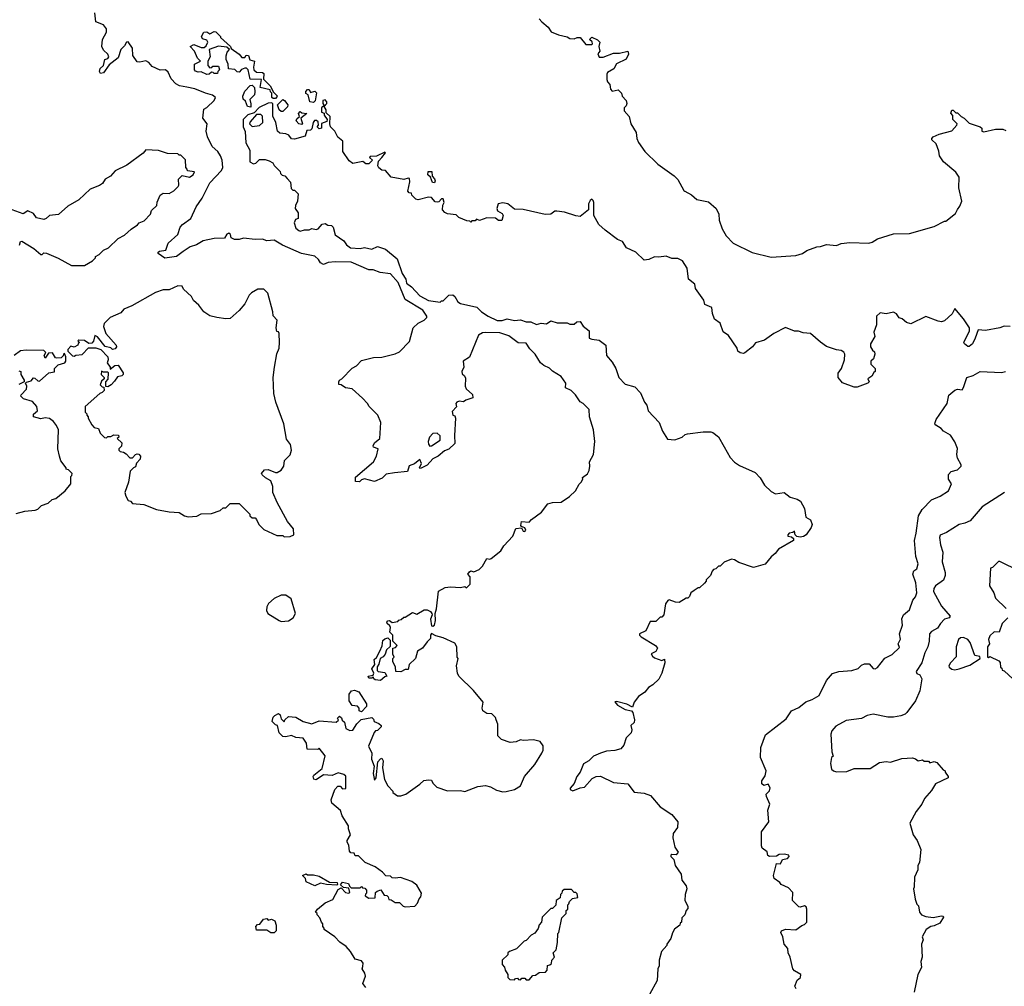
# Model space of a CAD drawing. Extents: x 2472589 to 2662339, y 701009 to 849030.
# Tile 46 of 256: x 2526140 to 2532895, y 774155 to 780790. Entities that reach past the tile are written whole.
import ezdxf

# ---------------------------------------------------------------- set-up
doc = ezdxf.new("R2010")
doc.units = 0

msp = doc.modelspace()

# ---------------------------------------------------------------- linework, layer by layer
at = {"layer": '0CON05XD'}
for points in [[(2528533.6, 775803.6), (2528556.4, 775756.4), (2528553.3, 775715), (2528571.2, 775665), (2528564.2, 775615), (2528575, 775570), (2528586.7, 775585), (2528596.7, 775695), (2528615, 775717.5), (2528625, 775720), (2528633, 775703), (2528630, 775655), (2528642.5, 775575), (2528665, 775530), (2528700, 775495), (2528700, 775485), (2528733, 775463), (2528755, 775462.5), (2528790, 775475), (2528886.4, 775543.6), (2528911.7, 775568.3), (2528945, 775572.5), (2528965, 775570), (2528975, 775550), (2529003, 775523), (2529075, 775497.5), (2529165, 775500), (2529195, 775493.3), (2529283.6, 775526.4), (2529335, 775532.5), (2529370, 775525), (2529410.7, 775500.7), (2529455, 775490), (2529478.3, 775491.7), (2529535, 775506.7), (2529575, 775530), (2529602.5, 775595), (2529675, 775677.5), (2529722.5, 775755), (2529732.5, 775775), (2529732.5, 775805), (2529710, 775835), (2529665, 775846.7), (2529595, 775842.5), (2529575, 775847.5), (2529547, 775833), (2529505, 775827.5), (2529445, 775850), (2529420, 775875), (2529420, 775955), (2529410, 775985), (2529405, 776000), (2529380, 776025), (2529345, 776026.7), (2529317.5, 776045), (2529312.5, 776065), (2529320, 776105), (2529252.5, 776185), (2529152.5, 776285), (2529143.6, 776303.6), (2529137.5, 776355), (2529147.5, 776405), (2529142.5, 776415), (2529140, 776485), (2529125, 776510), (2529045, 776547.5), (2528995, 776560), (2528965, 776577.5), (2528957.5, 776565), (2528958.3, 776541.7), (2528935, 776520), (2528903.9, 776476.1), (2528870, 776455), (2528856.7, 776405), (2528812.5, 776365), (2528805, 776330), (2528785, 776330), (2528755, 776312.5), (2528720, 776315), (2528717.5, 776345), (2528700, 776385), (2528700, 776405), (2528710, 776415), (2528700, 776435), (2528700, 776475), (2528718.3, 776481.7), (2528730, 776495), (2528700, 776525), (2528700, 776565), (2528680, 776585), (2528683, 776617), (2528679.5, 776629.5), (2528661.2, 776645), (2528658.8, 776655), (2528665, 776663.3), (2528676.2, 776666.2), (2528695, 776652.5), (2528735, 776660), (2528741.7, 776668.3), (2528758.3, 776671.7), (2528775, 776690), (2528785, 776690), (2528835, 776720), (2528865, 776710), (2528915, 776740), (2528935, 776740), (2528958, 776728), (2528966.7, 776715), (2528970, 776705), (2528957.5, 776675), (2528965, 776630), (2528975, 776626.7), (2528986.7, 776635), (2528993.6, 776666.4), (2528990, 776715), (2529000, 776745), (2529013.8, 776866.2), (2529058.3, 776891.7), (2529095, 776897.5), (2529165, 776892.5), (2529195, 776900), (2529205, 776890), (2529210, 776895), (2529230, 776915), (2529230, 776965), (2529213.8, 776985), (2529225, 777000), (2529235, 777006.7), (2529255, 777000), (2529293, 777017), (2529315, 777040), (2529345, 777092.5), (2529365, 777087.5), (2529375, 777092.5), (2529440, 777145), (2529460.7, 777179.3), (2529522.5, 777245), (2529545, 777297.5), (2529581.7, 777301.7), (2529595, 777280), (2529605, 777277.5), (2529612.5, 777285), (2529605, 777302.5), (2529581.7, 777311.7), (2529578.3, 777318.3), (2529583.6, 777346.4), (2529635, 777340), (2529650.7, 777359.3), (2529719.5, 777410.5), (2529763.4, 777466.6), (2529796.4, 777476.4), (2529855, 777477.5), (2529913, 777517), (2529952.5, 777555), (2529978, 777602), (2529992.5, 777615), (2530002.5, 777635), (2530001.7, 777648.3), (2530035, 777672.5), (2530046.2, 777695), (2530052, 777725), (2530048.8, 777755), (2530077.5, 777805), (2530086.7, 777895), (2530076.7, 777975), (2530050, 778065), (2530046.7, 778115), (2530005.9, 778155.9), (2529985, 778167.5), (2529953.9, 778213.9), (2529923.8, 778243.8), (2529885, 778262.5), (2529887.5, 778295), (2529855, 778340), (2529795, 778377.5), (2529775, 778397.5), (2529735, 778416.7), (2529712.5, 778435), (2529676.2, 778495), (2529640.9, 778530.9), (2529615, 778570), (2529561.1, 778571.1), (2529495, 778620), (2529435, 778641.2), (2529335, 778643.3), (2529315, 778640), (2529287.5, 778625), (2529226.1, 778473.9), (2529183.3, 778445), (2529186.7, 778405), (2529172.5, 778375), (2529175, 778360), (2529192.5, 778345), (2529199.3, 778329.3), (2529197.5, 778275), (2529202.5, 778255), (2529246.4, 778216.4), (2529250, 778195), (2529201.2, 778178.8), (2529185, 778167.5), (2529155, 778172.5), (2529140, 778165), (2529132.5, 778155), (2529137, 778133), (2529108.3, 778101.7), (2529112.5, 778075), (2529125, 778070), (2529130, 778055), (2529122.5, 777935), (2529125, 777880), (2529085, 777842.5), (2529055, 777830), (2529010, 777795), (2528973.6, 777776.4), (2528935, 777732.5), (2528895, 777712.5), (2528885, 777710), (2528882.5, 777715), (2528896.7, 777743.3), (2528885, 777770), (2528849.7, 777740.3), (2528812, 777728), (2528800.7, 777689.3), (2528710.7, 777680.7), (2528655, 777670), (2528626.1, 777643.9), (2528575, 777620), (2528505, 777637.5), (2528485, 777632.5), (2528471.7, 777618.3), (2528445, 777620), (2528445, 777650), (2528567.5, 777755), (2528587.5, 777795), (2528600, 777845), (2528566.7, 777856.7), (2528564.2, 777865), (2528573.8, 777886.2), (2528610, 777915), (2528616.7, 778025), (2528596.1, 778076.1), (2528537.5, 778135), (2528526.4, 778156.4), (2528493, 778193), (2528420, 778255), (2528375, 778263.3), (2528345, 778282.5), (2528330, 778285), (2528330, 778305), (2528333.6, 778316.4), (2528350, 778325), (2528421.7, 778398.3), (2528450, 778415), (2528485, 778450), (2528568.3, 778471.7), (2528625, 778472.5), (2528715, 778497.5), (2528745, 778510), (2528815, 778580), (2528840, 778675), (2528873.9, 778706.1), (2528915, 778727.5), (2528932.5, 778745), (2528933.3, 778755), (2528905, 778795.7), (2528785, 778869.2), (2528737.1, 778985), (2528685, 779045.5), (2528614.2, 779054.2), (2528565, 779073.8), (2528535, 779074), (2528415, 779124.5), (2528305, 779128.1), (2528257, 779123), (2528225, 779110), (2528205, 779120), (2528191.2, 779145), (2528165, 779165.8), (2528074.6, 779184.6), (2527942.6, 779242.6), (2527885, 779275.5), (2527835, 779271.9), (2527805, 779284.2), (2527755, 779280.8), (2527675, 779290.6), (2527645, 779281.4), (2527615, 779280.8), (2527592, 779292), (2527586, 779315), (2527575, 779323.8), (2527561.7, 779318.3), (2527545, 779291.2), (2527475, 779288.1), (2527398.7, 779271.3), (2527354, 779245), (2527310.3, 779229.7), (2527262.3, 779197.7), (2527215, 779164.6), (2527135, 779153.3), (2527090, 779185), (2527090, 779195), (2527098.3, 779201.7), (2527141.7, 779208.3), (2527158.8, 779255), (2527224.3, 779315.7), (2527242, 779365), (2527256.2, 779385), (2527313.3, 779425), (2527350, 779505), (2527392.5, 779565), (2527445, 779670), (2527525, 779753.8), (2527533.1, 779775), (2527528.9, 779825), (2527518.6, 779855), (2527499.2, 779885), (2527459.7, 779919.7), (2527427.5, 779985), (2527418.6, 780025), (2527426.1, 780076.1), (2527397.3, 780115), (2527404, 780175), (2527425, 780186.2), (2527475, 780234.2), (2527482.5, 780255), (2527462.8, 780272.8), (2527414.6, 780284.6), (2527342.5, 780315), (2527287.8, 780327.8), (2527236.8, 780336.8), (2527210.5, 780350.5), (2527178.7, 780385), (2527159.1, 780429.1), (2527140, 780445), (2527104.4, 780444.4), (2527048.3, 780468.3), (2527025, 780496), (2527005, 780507.5), (2526965, 780497.5), (2526945, 780500), (2526916, 780545), (2526913.8, 780595), (2526885, 780636.9), (2526872.5, 780635), (2526859.3, 780610.7), (2526833.7, 780586.3), (2526815, 780527.5), (2526755, 780480), (2526715, 780425.8), (2526695, 780420), (2526687.8, 780435), (2526691.4, 780455), (2526714, 780475), (2526723.9, 780516.1), (2526745.6, 780524.4), (2526752, 780535), (2526745, 780552.5), (2526715, 780580), (2526703, 780607), (2526708, 780655), (2526735.8, 780705), (2526735, 780727.5), (2526715, 780753.8), (2526663.3, 780775), (2526655, 780837.5)], [(2529703.3, 780795), (2529722.5, 780775), (2529765, 780737.5), (2529786.4, 780706.4), (2529835.9, 780685.9), (2529895, 780673.3), (2529915, 780660), (2529945, 780657.5), (2529965, 780667.5), (2529985, 780667.5), (2530025, 780620), (2530065, 780620), (2530070, 780625), (2530068.3, 780638.3), (2530050, 780655), (2530065, 780670), (2530105, 780652.5), (2530120, 780635), (2530112.5, 780605), (2530120, 780575), (2530107.5, 780555), (2530115, 780532.5), (2530143.6, 780533.6), (2530215, 780561.2), (2530255, 780560), (2530313, 780573), (2530315.8, 780554.2), (2530300, 780520), (2530235, 780486), (2530216.4, 780453.6), (2530173.6, 780426.4), (2530167.5, 780415), (2530168.3, 780378.3), (2530173, 780363), (2530190, 780345), (2530193, 780313), (2530205, 780300), (2530245, 780307.5), (2530270, 780285), (2530273.9, 780263.9), (2530302, 780235), (2530305.9, 780214.1), (2530301.2, 780198.8), (2530287.5, 780185), (2530287.5, 780165), (2530322.5, 780125), (2530333.3, 780075), (2530368.8, 780015), (2530373.8, 779975), (2530386.1, 779946.1), (2530428.8, 779885), (2530518.3, 779798.3), (2530629.3, 779719.3), (2530655, 779692.5), (2530696.7, 779616.7), (2530703.8, 779613.8), (2530748.3, 779588.3), (2530785, 779556.7), (2530865, 779540), (2530917.5, 779495), (2530936.7, 779455), (2530940, 779415), (2530958.8, 779355), (2530987, 779307), (2531035, 779256.2), (2531165, 779191.2), (2531295, 779158.8), (2531465, 779171.2), (2531510, 779185), (2531540, 779205), (2531608.3, 779231.7), (2531635, 779233.3), (2531675, 779247.5), (2531745, 779240), (2531777, 779253), (2531835, 779261.2), (2531965, 779256.2), (2531987.7, 779262.3), (2532024.2, 779285.8), (2532135, 779320), (2532245, 779323.3), (2532415, 779370), (2532485, 779407.5), (2532495, 779407.5), (2532559.3, 779460.7), (2532575, 779487.5), (2532590.7, 779509.3), (2532603.3, 779545), (2532582.5, 779635), (2532585, 779710), (2532563, 779743), (2532477.5, 779815), (2532450, 779855), (2532447, 779887), (2532428.3, 779938.3), (2532397.5, 779965), (2532397.5, 779975), (2532407.5, 779985), (2532447.5, 780005), (2532535, 780027.5), (2532570, 780065), (2532572.5, 780075), (2532542.5, 780105), (2532541.7, 780131.7), (2532528.3, 780148.3), (2532535, 780170), (2532545, 780170), (2532561.7, 780151.7), (2532575, 780150), (2532600, 780125), (2532620, 780115), (2532655, 780080), (2532730, 780055), (2532740, 780045), (2532740, 780025), (2532755, 780020), (2532835, 780037.5), (2532885, 780037.5), (2532905, 780030)], [(2527878.3, 780248.3), (2527870, 780255), (2527870, 780285), (2527860, 780295), (2527858.3, 780308.3), (2527790, 780325), (2527798.3, 780378.3), (2527721.7, 780381.7), (2527707.5, 780445), (2527696.1, 780456.1), (2527685, 780457.5), (2527663, 780447), (2527645, 780430), (2527631.7, 780431.7), (2527617, 780447), (2527571.7, 780451.7), (2527570, 780485), (2527557, 780517), (2527557, 780543), (2527563, 780567), (2527580, 780585), (2527561.7, 780601.7), (2527505, 780607.5), (2527440, 780585), (2527447.5, 780535), (2527430, 780505), (2527430, 780475), (2527445, 780460), (2527458.3, 780461.7), (2527465, 780470), (2527505, 780470), (2527510, 780445), (2527500, 780435), (2527498.3, 780421.7), (2527475, 780420), (2527468.3, 780428.3), (2527455, 780430), (2527440, 780415), (2527425, 780414), (2527385, 780432.5), (2527365, 780430), (2527347, 780437), (2527340, 780445), (2527340, 780485), (2527380, 780505), (2527360, 780525), (2527340, 780575), (2527310, 780605), (2527335, 780620), (2527385, 780600), (2527405, 780600), (2527419.3, 780610.7), (2527430, 780635), (2527425, 780650), (2527395, 780657.5), (2527386.7, 780675), (2527402.5, 780705), (2527425, 780707.5), (2527445, 780692.5), (2527475, 780710), (2527485, 780707.5), (2527516.7, 780675), (2527517.5, 780667.5), (2527587.5, 780605), (2527591.7, 780591.7), (2527645, 780552.5), (2527665, 780530), (2527685, 780530), (2527693, 780547), (2527710, 780545), (2527720, 780515), (2527750, 780505), (2527743.3, 780465), (2527747.5, 780445), (2527765, 780430), (2527805, 780427.5), (2527815, 780420), (2527811.7, 780381.7), (2527857.5, 780335), (2527881.7, 780291.7), (2527910, 780265), (2527905, 780260), (2527895, 780250), (2527878.3, 780248.3)], [(2527725, 780190), (2527702.5, 780195), (2527690, 780230), (2527672.5, 780245), (2527670, 780265), (2527685, 780300), (2527721.7, 780338.3), (2527735, 780340), (2527750, 780325), (2527752.5, 780295), (2527750, 780275), (2527718.3, 780241.7), (2527727, 780213), (2527725, 780190)], [(2528155, 780222.5), (2528130, 780225), (2528120, 780275), (2528103, 780283), (2528103, 780297), (2528115, 780310), (2528125, 780310), (2528135, 780290), (2528165, 780300), (2528177, 780287), (2528167, 780233), (2528155, 780222.5)], [(2528625, 779843.3), (2528650, 779875), (2528645, 779880), (2528587, 779853), (2528545, 779850), (2528540, 779845), (2528560, 779825), (2528535, 779800), (2528515, 779800), (2528495, 779817.5), (2528425, 779803.3), (2528400.7, 779820.7), (2528357.5, 779885), (2528357, 779957), (2528323.6, 779983.6), (2528302.5, 780025), (2528272.5, 780055), (2528267.5, 780075), (2528270, 780125), (2528241.7, 780151.7), (2528241.7, 780171.7), (2528230, 780195), (2528247.5, 780215), (2528247.5, 780225), (2528235, 780240), (2528220, 780235), (2528220, 780215), (2528230, 780200), (2528210, 780185), (2528210, 780155), (2528228.3, 780148.3), (2528230, 780135), (2528250, 780105), (2528248.3, 780091.7), (2528211.7, 780078.3), (2528210, 780045), (2528195, 780040), (2528180, 780055), (2528190, 780065), (2528188.3, 780088.3), (2528177, 780097), (2528163, 780097), (2528152.5, 780085), (2528145, 780040), (2528135, 780032.5), (2528110.7, 780029.3), (2528098.8, 779991.2), (2528025, 779970), (2528005, 779972.5), (2527986.4, 779996.4), (2527967, 780007), (2527925, 780010), (2527910, 780025), (2527896.7, 780085), (2527877, 780127), (2527877.5, 780215), (2527865, 780220), (2527845, 780216.7), (2527783.9, 780186.1), (2527748.3, 780151.7), (2527705, 780137.5), (2527674, 780105), (2527674.2, 780055), (2527687, 780023), (2527692.5, 779945), (2527720, 779895), (2527720, 779815), (2527745, 779800), (2527760, 779805), (2527785, 779830), (2527825, 779830), (2527851.7, 779821.7), (2527876.4, 779806.4), (2527885, 779790), (2527928.3, 779748.3), (2527930, 779735), (2527941.7, 779721.7), (2527958.3, 779718.3), (2527975, 779700), (2527997.5, 779675), (2528001.7, 779631.7), (2528015, 779620), (2528025, 779620), (2528050, 779595), (2528046.4, 779543.6), (2528032.5, 779515), (2528030, 779495), (2528050, 779465), (2528050, 779425), (2528031.7, 779418.3), (2528022.5, 779395), (2528035, 779360), (2528055, 779342.5), (2528065, 779337.5), (2528095, 779347.5), (2528125, 779347.5), (2528145, 779357.5), (2528175, 779350), (2528187.5, 779355), (2528215, 779387.5), (2528235, 779390), (2528255, 779380), (2528278.3, 779378.3), (2528290, 779365), (2528305, 779312.5), (2528365, 779272.5), (2528382.5, 779245), (2528410, 779225), (2528475, 779220), (2528505, 779226.7), (2528555, 779214), (2528595, 779233.3), (2528650, 779215), (2528728.8, 779148.8), (2528765, 779047.5), (2528788.8, 779008.8), (2528795, 778981.2), (2528827.3, 778957.3), (2528885, 778894.2), (2528945, 778862.5), (2529025, 778850), (2529035, 778860), (2529045, 778860), (2529085, 778900), (2529111.7, 778901.7), (2529125, 778890), (2529145, 778852.5), (2529165, 778842.5), (2529277, 778817), (2529307.5, 778785), (2529353.8, 778755), (2529415, 778726), (2529450, 778725), (2529485, 778736.2), (2529535, 778726.2), (2529575, 778730), (2529615, 778716.7), (2529646.4, 778716.4), (2529685, 778696.7), (2529717, 778707), (2529755, 778702.5), (2529785, 778722.5), (2529828.3, 778708.3), (2529895, 778710), (2529915, 778700), (2529945, 778700), (2529963, 778717), (2529985, 778717.5), (2530007, 778687), (2530047.5, 778655), (2530047.5, 778605), (2530065, 778596.7), (2530115, 778590), (2530162.5, 778555), (2530166.7, 778485), (2530205, 778440), (2530230, 778395), (2530251.2, 778335), (2530295, 778288.8), (2530360, 778270), (2530399.1, 778229.1), (2530426.7, 778165), (2530443.8, 778143.8), (2530452, 778105), (2530526.7, 778025), (2530550, 777965), (2530585, 777910), (2530635, 777906.7), (2530685, 777923.3), (2530705, 777942.5), (2530721.7, 777948.3), (2530828.3, 777961.7), (2530880.7, 777960.7), (2530895, 777956.7), (2530935, 777926.2), (2530972.5, 777857.5), (2531014.2, 777784.2), (2531043, 777753), (2531079.2, 777729.2), (2531185, 777682), (2531220, 777645), (2531250, 777595), (2531295, 777551.4), (2531325.8, 777535.8), (2531385, 777544.4), (2531425, 777512), (2531475, 777498), (2531496.7, 777485), (2531523.8, 777435), (2531532.5, 777375), (2531565.9, 777355.9), (2531576.7, 777325), (2531570, 777305), (2531536.7, 777255), (2531517.7, 777242.3), (2531495, 777237.5), (2531471.7, 777241.7), (2531460, 777255), (2531455, 777280), (2531445, 777270), (2531420, 777265), (2531410, 777255), (2531410, 777245), (2531435, 777240), (2531448.3, 777228.3), (2531450, 777215), (2531345, 777156.7), (2531323.9, 777126.1), (2531296.1, 777103.9), (2531255, 777053.3), (2531175, 777030), (2531073.6, 777063.6), (2531045, 777082.5), (2531023, 777087), (2530973, 777067), (2530945, 777040), (2530935, 777040), (2530915, 777020), (2530900, 777015), (2530890, 777005), (2530880, 776975), (2530850, 776945), (2530850, 776935), (2530838.3, 776921.7), (2530805, 776890), (2530795, 776890), (2530768.3, 776871.7), (2530743.6, 776856.4), (2530735, 776830), (2530725, 776820), (2530711.7, 776818.3), (2530665, 776790), (2530638.3, 776791.7), (2530595, 776807.5), (2530587, 776803), (2530570.7, 776779.3), (2530560, 776705), (2530545, 776690), (2530535, 776690), (2530505, 776660), (2530465, 776660), (2530436.7, 776595), (2530392.5, 776575), (2530392.5, 776565), (2530403.3, 776555), (2530501.2, 776495), (2530515, 776476.7), (2530505, 776453.3), (2530472.5, 776437.5), (2530480.7, 776420.7), (2530495, 776410), (2530545, 776392.5), (2530565, 776400), (2530566.2, 776375), (2530546, 776305), (2530525, 776263.3), (2530485, 776223.8), (2530453.6, 776206.4), (2530428.8, 776175), (2530385.5, 776144.5), (2530356, 776105), (2530345, 776070), (2530305, 776091.9), (2530235, 776110), (2530223, 776107), (2530241.2, 776085), (2530294.5, 776054.5), (2530336.7, 776046.7), (2530346.7, 776035), (2530359.2, 775985), (2530355, 775966.7), (2530333.3, 775945), (2530340.6, 775915), (2530335.7, 775895), (2530300.3, 775859.7), (2530285, 775810), (2530264.2, 775785.8), (2530223.8, 775773.8), (2530165, 775768.8), (2530125, 775756), (2530077.5, 775735), (2530045, 775702.5), (2530008.3, 775681.7), (2529985.9, 775624.1), (2529963.3, 775595), (2529943.6, 775546.4), (2529917.5, 775515), (2529917.5, 775505), (2529935, 775497.5), (2529985, 775516.7), (2530015, 775521.2), (2530067.7, 775582.3), (2530095, 775596.2), (2530125, 775597.1), (2530213.9, 775553.9), (2530312.5, 775545), (2530355, 775487.5), (2530425, 775480.8), (2530467.5, 775465), (2530535, 775386.7), (2530613.3, 775335), (2530656.2, 775285), (2530653.3, 775245), (2530623.3, 775205), (2530620, 775175), (2530635, 775110), (2530656.7, 775075), (2530645, 775056.7), (2530615, 775060), (2530607.5, 775055), (2530607.5, 775045), (2530627.5, 775025), (2530637.5, 774985), (2530677.5, 774925), (2530683, 774883), (2530712.5, 774845), (2530716.7, 774825), (2530706.7, 774785), (2530702.5, 774745), (2530723.3, 774705), (2530725, 774690), (2530712.5, 774675), (2530702.5, 774645), (2530682.5, 774625), (2530680, 774595), (2530671.7, 774588.3), (2530670, 774575), (2530633.3, 774546.7), (2530618.3, 774521.7), (2530607, 774483), (2530580, 774445), (2530580, 774435), (2530542.5, 774395), (2530527.5, 774335), (2530527.5, 774295), (2530517.5, 774275), (2530512.5, 774195), (2530460.7, 774099.3)], [(2527945, 780160), (2527935, 780160), (2527920.7, 780170.7), (2527910, 780205), (2527945, 780242.5), (2527957.5, 780235), (2527980, 780205), (2527977.5, 780192.5), (2527945, 780160)], [(2527735, 780057.5), (2527785, 780063.3), (2527807.5, 780085), (2527807, 780127), (2527795, 780140), (2527765, 780140), (2527721.7, 780088.3), (2527717.5, 780075), (2527735, 780057.5)], [(2528075, 780070), (2528054.2, 780074.2), (2528037.5, 780095), (2528040.7, 780109.3), (2528060, 780125), (2528052.5, 780145), (2528065, 780160), (2528075, 780150), (2528110, 780145), (2528070, 780115), (2528080, 780075), (2528075, 780070)], [(2526138.3, 779241.7), (2526145, 779267.5), (2526155, 779270), (2526238.3, 779218.3), (2526285, 779177.5), (2526295, 779177.5), (2526305, 779190), (2526325, 779187.5), (2526403.3, 779153.3), (2526495, 779102.5), (2526585, 779102.5), (2526640, 779135), (2526660, 779155), (2526660, 779165), (2526685, 779177.5), (2526715, 779207.5), (2526750, 779225), (2526815, 779287.5), (2526858.3, 779311.7), (2526905, 779352.5), (2526949.3, 779380.7), (2526960, 779395), (2526995, 779410), (2527037.5, 779455), (2527045, 779480), (2527080, 779515), (2527083, 779537), (2527103.6, 779586.4), (2527125, 779600), (2527165, 779597.5), (2527196.7, 779615), (2527227.5, 779645), (2527232.5, 779655), (2527230, 779695), (2527255, 779720), (2527305, 779710), (2527330, 779725), (2527340, 779745), (2527291.7, 779751.7), (2527290, 779765), (2527280, 779775), (2527277, 779827), (2527245, 779860), (2527235, 779860), (2527225, 779870), (2527155, 779872.5), (2527091.7, 779891.7), (2527005, 779897.5), (2526986.4, 779873.6), (2526875, 779792.5), (2526795, 779752.5), (2526763, 779717), (2526727.5, 779695), (2526707.5, 779665), (2526688.3, 779651.7), (2526623.9, 779626.1), (2526546.1, 779553.9), (2526469.3, 779510.7), (2526406.1, 779453.9), (2526345, 779446.7), (2526322.5, 779425), (2526305, 779418.8), (2526255, 779430), (2526235, 779460), (2526195, 779477.5), (2526165, 779457.5), (2526064.1, 779494.1)], [(2532935, 778683.3), (2532893.9, 778686.1), (2532865, 778673.8), (2532765, 778656.7), (2532715, 778660), (2532696.2, 778603.8), (2532676.7, 778565), (2532655, 778547.5), (2532645, 778547.5), (2532622.5, 778565), (2532617.5, 778575), (2532657.5, 778655), (2532657.5, 778675), (2532615, 778737.5), (2532555, 778807.5), (2532538.1, 778771.9), (2532485, 778723.3), (2532465, 778716.7), (2532441.7, 778721.7), (2532357, 778753), (2532255, 778702.5), (2532225, 778712.5), (2532195, 778737.5), (2532173, 778743), (2532155, 778770), (2532135, 778782.5), (2532085, 778770), (2532043, 778777), (2532017.5, 778755), (2532018.8, 778695), (2532000, 778645), (2532007.5, 778615), (2531977.5, 778565), (2531977.5, 778545), (2531990.7, 778520.7), (2532005, 778510), (2532007.5, 778495), (2531997, 778463), (2531980, 778445), (2531980, 778425), (2532010, 778395), (2532010, 778375), (2532000.7, 778369.3), (2531986.4, 778343.6), (2531960, 778325), (2531967.5, 778305), (2531960, 778295), (2531885, 778266.7), (2531865, 778266.7), (2531785, 778297.5), (2531756.2, 778335), (2531756.1, 778363.9), (2531778.8, 778395), (2531798.8, 778455), (2531800, 778495), (2531795, 778507.5), (2531775, 778520), (2531745, 778523.3), (2531675, 778546.2), (2531635, 778576.2), (2531565, 778636.7), (2531515, 778640), (2531483, 778653), (2531455, 778652.5), (2531395, 778676.7), (2531315, 778636.7), (2531249.5, 778590.5), (2531187.7, 778572.3), (2531167.5, 778545), (2531116.1, 778503.9), (2531105, 778498.8), (2531082.3, 778502.3), (2531067.5, 778515), (2531062.5, 778535), (2531003, 778623), (2530967, 778647), (2530946.1, 778706.1), (2530907.5, 778735), (2530893, 778773), (2530887.5, 778815), (2530840, 778835), (2530833.3, 778865), (2530777.5, 778945), (2530772.5, 778975), (2530729.3, 779009.3), (2530720, 779085), (2530686.7, 779135), (2530655, 779150), (2530615, 779151.2), (2530575, 779166), (2530525, 779158.8), (2530495, 779163.3), (2530455.8, 779144.2), (2530425, 779140), (2530366.7, 779195), (2530303.2, 779223.2), (2530275, 779266.7), (2530241.2, 779281.2), (2530156.2, 779345), (2530114.2, 779384.2), (2530080, 779445), (2530080, 779535), (2530075, 779550), (2530065, 779557.5), (2530055, 779550), (2530043.3, 779525), (2530042.5, 779485), (2529985, 779440), (2529955, 779443.3), (2529878.3, 779468.3), (2529825, 779476.2), (2529812.5, 779475), (2529785, 779456.2), (2529745, 779453.8), (2529595, 779487.5), (2529535, 779490), (2529490, 779525), (2529455, 779533.3), (2529423.6, 779526.4), (2529412.5, 779495), (2529417.5, 779477.5), (2529450, 779460), (2529457, 779447), (2529448.3, 779411.7), (2529425, 779412.5), (2529405, 779427.5), (2529345, 779430), (2529295, 779412.5), (2529275, 779420), (2529265, 779410), (2529241.7, 779408.3), (2529235, 779400), (2529227.5, 779407.5), (2529208.3, 779408.3), (2529153, 779433), (2529135, 779450), (2529075, 779457.5), (2529057, 779467), (2529040, 779485), (2529043, 779517), (2529052.5, 779535), (2529045, 779560), (2529035, 779560), (2529015, 779540), (2529005, 779537.5), (2528990.7, 779540.7), (2528965, 779570), (2528945, 779572.5), (2528875, 779552.5), (2528857.5, 779557.5), (2528830, 779585), (2528828.3, 779598.3), (2528811.7, 779601.7), (2528803, 779613), (2528817, 779677), (2528815, 779700), (2528805, 779702.5), (2528775, 779692.5), (2528688.3, 779708.3), (2528650, 779755), (2528625, 779757.5), (2528603.6, 779773.6), (2528597, 779787), (2528600.7, 779819.3), (2528625, 779843.3)], [(2528985, 779670), (2528971.7, 779671.7), (2528958.3, 779708.3), (2528940, 779725), (2528941.7, 779748.3), (2528968.3, 779748.3), (2528970, 779715), (2528987, 779697), (2528990, 779685), (2528985, 779670)], [(2527955, 777240), (2527995, 777242.5), (2528020, 777255), (2528017.5, 777295), (2527977.5, 777345), (2527907.5, 777475), (2527877.5, 777545), (2527876.7, 777585), (2527863.6, 777623.6), (2527826.7, 777645), (2527803.3, 777665), (2527800, 777675), (2527820.7, 777699.3), (2527845, 777702), (2527895, 777682), (2527907.5, 777682.5), (2527935, 777697.5), (2527952.5, 777725), (2527957.5, 777765), (2527996.1, 777803.9), (2528006, 777835), (2527998.8, 777875), (2527971.2, 777911.2), (2527953.3, 778015), (2527897.5, 778165), (2527883.3, 778225), (2527880, 778335), (2527887.5, 778405), (2527903.9, 778496.1), (2527920, 778535), (2527923.3, 778575), (2527920, 778635), (2527916.4, 778646.4), (2527905, 778650), (2527900, 778675), (2527906.4, 778726.4), (2527878.3, 778758.3), (2527877.5, 778785), (2527841.7, 778911.7), (2527815, 778940), (2527775, 778940), (2527730, 778915), (2527715, 778900), (2527685, 778840), (2527646.4, 778793.6), (2527585, 778740), (2527555, 778737.5), (2527493.8, 778746.2), (2527445, 778757.5), (2527403.6, 778783.6), (2527369.3, 778829.3), (2527333.6, 778863.6), (2527319.3, 778889.3), (2527265, 778940), (2527255, 778960), (2527225, 778962.5), (2527165, 778936.7), (2527125, 778936.7), (2527072.3, 778917.7), (2526910, 778825), (2526855, 778802.5), (2526835, 778777.5), (2526760, 778745), (2526720, 778705), (2526714, 778685), (2526730, 778635), (2526802.5, 778555), (2526804, 778545), (2526795, 778530), (2526777, 778527), (2526765, 778537.5), (2526726.4, 778546.4), (2526675, 778612.5), (2526655, 778622.5), (2526647, 778583), (2526635, 778570), (2526615, 778567.5), (2526585, 778587.5), (2526545, 778590), (2526540, 778585), (2526550, 778575), (2526541.7, 778568.3), (2526540, 778555), (2526515, 778542.5), (2526491.7, 778548.3), (2526470, 778525), (2526470, 778515), (2526501.7, 778481.7), (2526515, 778480), (2526525, 778487.5), (2526568.3, 778491.7), (2526613, 778537), (2526663, 778537), (2526696.1, 778526.1), (2526743.8, 778475), (2526746.7, 778455), (2526740, 778435), (2526760, 778405), (2526761.7, 778391.7), (2526793, 778417), (2526815, 778417.5), (2526850, 778365), (2526850, 778355), (2526840, 778345), (2526811.7, 778338.3), (2526791.7, 778308.3), (2526767, 778283), (2526745, 778270), (2526731.7, 778271.7), (2526730, 778305), (2526747, 778323), (2526750, 778365), (2526745, 778370), (2526715, 778370), (2526701.7, 778378.3), (2526700, 778355), (2526720, 778335), (2526720, 778325), (2526701.7, 778308.3), (2526692.5, 778282.5), (2526705, 778270), (2526718.3, 778268.3), (2526720, 778245), (2526705, 778230), (2526690, 778225), (2526590, 778135), (2526590, 778095), (2526600, 778085), (2526600, 778075), (2526610, 778065), (2526610, 778055), (2526635, 778010), (2526651.7, 777991.7), (2526680, 777985), (2526691.7, 777951.7), (2526721.7, 777921.7), (2526735, 777920), (2526745, 777930), (2526765, 777930), (2526785, 777940), (2526818.3, 777938.3), (2526820, 777925), (2526810, 777915), (2526840, 777885), (2526838.3, 777861.7), (2526820, 777845), (2526820, 777835), (2526830, 777825), (2526851.7, 777821.7), (2526870.7, 777810.7), (2526895, 777782.5), (2526915, 777782.5), (2526933.8, 777806.2), (2526945, 777810), (2526957, 777807), (2526968, 777795), (2526967.5, 777772.5), (2526942.5, 777745), (2526935, 777720), (2526920, 777715), (2526898.3, 777691.7), (2526886.7, 777615), (2526862.5, 777545), (2526868.3, 777518.3), (2526885, 777490), (2526900, 777485), (2526915, 777470), (2526991.7, 777461.7), (2527078.3, 777428.3), (2527165, 777412.5), (2527235, 777407.5), (2527270, 777385), (2527295, 777377.5), (2527355, 777382.5), (2527385, 777397.5), (2527455, 777400), (2527515, 777420), (2527535, 777440), (2527555, 777440), (2527585, 777470), (2527645, 777470), (2527720, 777395), (2527720, 777385), (2527735, 777370), (2527755, 777370), (2527765, 777360), (2527780, 777325), (2527815, 777290), (2527905, 777250), (2527945, 777250), (2527955, 777240)], [(2526115, 777400), (2526175, 777417.5), (2526247, 777423), (2526265, 777430), (2526290, 777455), (2526335, 777472.5), (2526363, 777497), (2526387, 777503), (2526453, 777557), (2526490, 777605), (2526490, 777655), (2526498.3, 777661.7), (2526500, 777675), (2526475, 777700), (2526460, 777705), (2526460, 777715), (2526423, 777763), (2526413, 777793), (2526402.5, 777845), (2526407.5, 777975), (2526392.5, 778005), (2526373, 778033), (2526345, 778052.5), (2526315, 778057.5), (2526285, 778050), (2526235, 778063.8), (2526235, 778082.5), (2526262.5, 778105), (2526257.5, 778135), (2526228.3, 778168.3), (2526166.4, 778186.4), (2526147.5, 778205), (2526150, 778215), (2526186, 778254), (2526190, 778275), (2526180, 778295), (2526187, 778303), (2526218, 778312), (2526235, 778332.5), (2526245, 778330), (2526265, 778310), (2526275, 778308.8), (2526340, 778365), (2526378.3, 778371.7), (2526380, 778395), (2526405, 778420), (2526450, 778435), (2526457.5, 778445), (2526457.5, 778475), (2526448.3, 778498.3), (2526440, 778495), (2526438.3, 778481.7), (2526425, 778470), (2526395, 778467.5), (2526385, 778470), (2526365, 778502.5), (2526338.3, 778501.7), (2526315, 778467.5), (2526307.5, 778485), (2526320, 778505), (2526305, 778518.8), (2526185, 778522.5), (2526145, 778517.5), (2526102.5, 778485)], [(2526135, 778380), (2526147.5, 778375), (2526147.5, 778355), (2526170, 778315), (2526170, 778305), (2526134.4, 778285.6)], [(2531467, 774137), (2531457.5, 774155), (2531475, 774197.5), (2531496.7, 774215), (2531500, 774235), (2531455, 774261.2), (2531444.4, 774274.4), (2531426.2, 774355), (2531411.2, 774385), (2531410, 774415), (2531384.4, 774445), (2531375.6, 774495.6), (2531362, 774525), (2531366.7, 774535), (2531395, 774546.2), (2531465, 774542.5), (2531505, 774573.3), (2531525, 774580), (2531540, 774595), (2531540, 774685), (2531535, 774700), (2531525, 774707.5), (2531495, 774697.5), (2531485, 774700), (2531443, 774743), (2531445, 774800), (2531415, 774830), (2531363.9, 774853.9), (2531355, 774867.5), (2531316.7, 774895), (2531312.5, 774915), (2531331.7, 774998.3), (2531360, 774995), (2531372.5, 775025), (2531407.9, 775032.1), (2531418.6, 775045), (2531416, 775055), (2531385, 775062.7), (2531350.5, 775059.5), (2531331.4, 775048.6), (2531285, 775046.2), (2531273.8, 775053.8), (2531268.8, 775078.8), (2531235, 775102.5), (2531228.3, 775118.3), (2531228.8, 775215), (2531280, 775285), (2531273.9, 775363.9), (2531286.2, 775405), (2531263, 775457), (2531262.5, 775475), (2531285, 775497.5), (2531288.3, 775518.3), (2531275, 775542.5), (2531245, 775532.5), (2531232.5, 775545), (2531232.5, 775565), (2531255, 775600), (2531262.5, 775635), (2531222.5, 775725), (2531223.8, 775795), (2531257.7, 775882.3), (2531399.4, 775990.6), (2531435, 776046.7), (2531485, 776069.2), (2531533, 776107), (2531577.2, 776122.8), (2531625, 776150.8), (2531676, 776255), (2531717.3, 776302.7), (2531760, 776315), (2531848.3, 776321.7), (2531892.7, 776337.3), (2531915, 776358.8), (2531935, 776368), (2531967.7, 776367.7), (2531995, 776336.2), (2532010, 776335), (2532025.7, 776344.3), (2532075, 776407.5), (2532125, 776432.5), (2532175, 776480), (2532167.5, 776505), (2532183, 776537), (2532176.7, 776575), (2532196.2, 776635), (2532192.7, 776677.3), (2532204.4, 776705.6), (2532245, 776740), (2532266.7, 776805), (2532285, 776828.8), (2532294.4, 776855), (2532288.2, 776925), (2532268, 776985), (2532275, 777007.5), (2532295, 777020), (2532304, 777055), (2532287.5, 777105), (2532278.1, 777215), (2532291.1, 777265), (2532306.7, 777385), (2532331.5, 777428.5), (2532395.5, 777494.5), (2532455, 777518.8), (2532512.5, 777555), (2532533.3, 777605), (2532513.3, 777635), (2532511.7, 777668.3), (2532531.7, 777688.3), (2532575, 777700), (2532600, 777725), (2532600, 777735), (2532575, 777780), (2532568.8, 777805), (2532573, 777847), (2532555, 777892.5), (2532525, 777938.8), (2532477.5, 777965), (2532462.5, 777985), (2532425, 778007.5), (2532417.5, 778015), (2532420, 778025), (2532426.7, 778045), (2532503.8, 778155), (2532515, 778212.5), (2532555, 778246.7), (2532575, 778253.3), (2532605, 778250), (2532616.2, 778265), (2532637, 778333), (2532681.7, 778348.3), (2532730, 778375), (2532875, 778367.5), (2532903.9, 778376.1)], [(2528953.6, 777863.6), (2528965, 777864), (2529025.8, 777904.2), (2529023.8, 777933.8), (2529005, 777951.9), (2528975, 777950), (2528950.8, 777925), (2528942, 777895), (2528945.9, 777875.9), (2528953.6, 777863.6)], [(2532896.1, 777543.9), (2532744.1, 777445.9), (2532660.9, 777349.1), (2532625, 777333.3), (2532584.6, 777325.4), (2532499.7, 777270.3), (2532455, 777252.5), (2532450, 777235), (2532456.4, 777186.4), (2532473.3, 777135), (2532469.3, 777069.3), (2532488.8, 776995), (2532488.8, 776975), (2532477, 776943), (2532422.5, 776905), (2532410.8, 776885), (2532408.6, 776865), (2532464.5, 776764.5), (2532522.9, 776695), (2532516.8, 776683.2), (2532485, 776674), (2532456.7, 776645), (2532437.7, 776612.3), (2532395, 776591.2), (2532381.4, 776575), (2532380.6, 776525), (2532369.4, 776485), (2532349.4, 776445), (2532328.9, 776375), (2532290, 776315), (2532295, 776303.3), (2532315, 776292.5), (2532328.8, 776265), (2532316.4, 776183.6), (2532286.1, 776113.9), (2532227.5, 776035), (2532216.1, 776023.9), (2532185, 776012.5), (2532135, 776003.3), (2532095, 776003.3), (2531995, 776023.3), (2531955, 776013.3), (2531915, 775993.8), (2531810.7, 775979.3), (2531738.3, 775941.7), (2531711.7, 775908.3), (2531703.9, 775886.1), (2531712.5, 775765), (2531720, 775735), (2531710, 775725), (2531702.5, 775685), (2531710, 775645), (2531723, 775633), (2531745, 775627.5), (2531815, 775630), (2531865, 775650), (2531975, 775650), (2532038.3, 775691.7), (2532085, 775697.5), (2532115, 775692.5), (2532191.7, 775718.3)], [(2533000, 777005), (2532865, 777070), (2532855, 777070), (2532815, 777030), (2532800, 777025), (2532793, 776903), (2532822.5, 776855), (2532835, 776820), (2532908.3, 776748.3)], [(2527935, 776660), (2527985, 776663.8), (2528016.4, 776683.6), (2528032.5, 776715), (2528002.5, 776815), (2527965, 776840), (2527935, 776840), (2527885, 776817.5), (2527847, 776783), (2527835, 776760), (2527832.5, 776735), (2527842.5, 776715), (2527920, 776665), (2527935, 776660)], [(2532920, 776685), (2532880, 776645), (2532860, 776585), (2532825, 776587.5), (2532795, 776560), (2532787.5, 776535), (2532792.5, 776505), (2532780, 776485), (2532780, 776415), (2532787, 776413), (2532795, 776420), (2532858.3, 776388.3), (2532867, 776377), (2532870, 776345), (2532878.3, 776338.3), (2532880, 776325), (2532895, 776320), (2532955, 776262.5)], [(2528615, 776253.8), (2528579.3, 776259.3), (2528570, 776265), (2528565, 776280), (2528555, 776270), (2528535, 776270), (2528530, 776285), (2528565, 776290), (2528570, 776305), (2528556.2, 776335), (2528577, 776363), (2528571.2, 776398.8), (2528588, 776412), (2528612, 776455), (2528626.9, 776493.1), (2528632.1, 776527.9), (2528645, 776541.2), (2528665, 776547.5), (2528681.7, 776531.7), (2528681.7, 776488.3), (2528657.5, 776465), (2528647.5, 776435), (2528633.9, 776416.1), (2528612.5, 776405), (2528603.9, 776366.1), (2528592.5, 776347.5), (2528593.3, 776323.3), (2528600, 776315), (2528645, 776310), (2528660, 776285), (2528645, 776280), (2528615, 776253.8)], [(2532555, 776326.7), (2532585, 776333.3), (2532659.5, 776360.5), (2532730, 776405), (2532728.3, 776418.3), (2532692.5, 776425), (2532660, 776515), (2532645, 776536.7), (2532615, 776550), (2532595, 776546.7), (2532581.2, 776535), (2532566, 776485), (2532563.9, 776416.1), (2532525, 776376.2), (2532513.8, 776355), (2532516.7, 776345), (2532535, 776331.2), (2532555, 776326.7)], [(2528485, 776040), (2528470, 776045), (2528470, 776065), (2528458.3, 776078.3), (2528421.7, 776081.7), (2528400, 776115), (2528400.7, 776159.3), (2528416.4, 776183.6), (2528437.7, 776187.7), (2528466.4, 776176.4), (2528520, 776095), (2528520, 776075), (2528485, 776040)], [(2528515, 774146.7), (2528493.8, 774175), (2528512.5, 774225), (2528507.9, 774245), (2528490, 774275), (2528495, 774290), (2528497.5, 774315), (2528485, 774330), (2528441.7, 774341.7), (2528410, 774395), (2528379.3, 774429.3), (2528337, 774457), (2528302.5, 774495), (2528230, 774545), (2528230, 774555), (2528220, 774565), (2528220, 774585), (2528210, 774595), (2528200, 774625), (2528180, 774645), (2528180, 774655), (2528170, 774665), (2528182.5, 774685), (2528235, 774728.8), (2528289.3, 774750.7), (2528325, 774820), (2528345, 774830), (2528375, 774798.8), (2528395, 774793.8), (2528405, 774800), (2528398.3, 774828.3), (2528362.5, 774832.5), (2528341.7, 774851.7), (2528355, 774870), (2528395, 774860), (2528401.7, 774841.7), (2528415, 774830), (2528475, 774830), (2528485, 774840), (2528491.7, 774831.7), (2528508.3, 774828.3), (2528520, 774815), (2528520, 774795), (2528511.7, 774788.3), (2528510, 774775), (2528535, 774760), (2528578.3, 774761.7), (2528581.7, 774798.3), (2528591.7, 774808.3), (2528617, 774817), (2528641.7, 774781.7), (2528658.3, 774778.3), (2528668.3, 774768.3), (2528671.7, 774751.7), (2528688.3, 774748.3), (2528715, 774730), (2528745, 774730), (2528770, 774705), (2528785, 774700), (2528850, 774705), (2528870, 774725), (2528880, 774755), (2528891.7, 774768.3), (2528897.5, 774795), (2528865, 774850), (2528830, 774875), (2528751.7, 774901.7), (2528715, 774897.5), (2528695, 774900), (2528685, 774910), (2528653, 774913), (2528629.3, 774939.3), (2528580, 774975), (2528510, 775005), (2528465, 775050), (2528441.7, 775051.7), (2528435, 775070), (2528411.7, 775071.7), (2528403, 775083), (2528397.5, 775125), (2528387.5, 775145), (2528387.5, 775155), (2528410, 775195), (2528396.7, 775235), (2528396.4, 775256.4), (2528352.5, 775325), (2528340.7, 775360.7), (2528282.3, 775412.3), (2528276.2, 775435), (2528303, 775507), (2528321.7, 775528.3), (2528338.3, 775528.3), (2528355, 775510), (2528378.3, 775511.7), (2528378.3, 775598.3), (2528365, 775610), (2528325, 775620), (2528285, 775602.5), (2528223.6, 775606.4), (2528175, 775572.5), (2528157, 775577), (2528152.5, 775595), (2528157.5, 775605), (2528215, 775650), (2528237, 775737), (2528195, 775790), (2528185, 775780), (2528111.7, 775781.7), (2528107.5, 775825), (2528085, 775857.5), (2528035, 775862.5), (2528005, 775876.7), (2527965, 775867.5), (2527945, 775870), (2527920, 775895), (2527910, 775945), (2527895, 775950), (2527873, 775973), (2527878.3, 776001.7), (2527890, 776015), (2527916.7, 776026.7), (2527928.3, 776018.3), (2527935, 775990), (2527955, 775970), (2527960, 775985), (2527985, 776007.5), (2528035, 776002.5), (2528085, 775972.5), (2528145, 775957.5), (2528195, 775976.7), (2528311.7, 775968.3), (2528328.3, 775981.7), (2528320, 775995), (2528335, 776010), (2528348.3, 775998.3), (2528351.7, 775981.7), (2528368.3, 775968.3), (2528377.5, 775925), (2528405, 775910), (2528426.4, 775913.6), (2528453.6, 775956.4), (2528483, 775987), (2528555, 776000), (2528568.3, 775988.3), (2528571.7, 775971.7), (2528605, 775960), (2528620, 775945), (2528620, 775935), (2528595, 775910), (2528581.7, 775908.3), (2528571.7, 775898.3), (2528533.6, 775803.6)], [(2532191.7, 775718.3), (2532265, 775722.5), (2532287, 775717), (2532305, 775702.5), (2532335, 775710), (2532345, 775700), (2532375, 775700), (2532385, 775690), (2532415, 775697.5), (2532431.7, 775691.7), (2532475, 775640), (2532490, 775635), (2532490, 775625), (2532510, 775595), (2532510, 775585), (2532422.5, 775545), (2532395, 775500), (2532347.5, 775445), (2532330, 775405), (2532290, 775355), (2532247.5, 775275), (2532270, 775195), (2532297, 775157), (2532322.5, 775095), (2532312.5, 775005), (2532302.5, 774985), (2532302.5, 774955), (2532280, 774905), (2532277.5, 774835), (2532272.5, 774825), (2532283, 774753), (2532295, 774720), (2532307, 774707), (2532313, 774663), (2532327.5, 774645), (2532355.8, 774634.2), (2532407.5, 774627.5), (2532465, 774639.2), (2532476.1, 774636.1), (2532478.8, 774628.8), (2532451.7, 774588.3), (2532415, 774570), (2532390, 774565), (2532360, 774545), (2532332.5, 774495), (2532337.5, 774475), (2532327.5, 774445), (2532332.5, 774355), (2532322.5, 774325), (2532327.5, 774285), (2532302.5, 774235), (2532277.5, 774115)], [(2528165, 774845.8), (2528105, 774872.5), (2528100, 774895), (2528080, 774915), (2528105, 774927.5), (2528115, 774920), (2528155, 774920), (2528195, 774910), (2528265, 774870), (2528318.3, 774868.3), (2528320, 774855), (2528315, 774850), (2528243.9, 774853.9), (2528205, 774863.8), (2528165, 774845.8)], [(2529635, 774200), (2529661.7, 774228.3), (2529678.3, 774231.7), (2529705, 774250), (2529748.3, 774251.7), (2529760, 774265), (2529761.7, 774298.3), (2529778.3, 774301.7), (2529788.3, 774311.7), (2529790, 774335), (2529810, 774355), (2529800, 774385), (2529820, 774405), (2529830, 774455), (2529832.5, 774517.5), (2529840, 774525), (2529860, 774625), (2529890, 774655), (2529890, 774675), (2529900, 774685), (2529900, 774715), (2529908.3, 774721.7), (2529911.7, 774738.3), (2529933, 774757), (2529970, 774765), (2529965, 774790), (2529955, 774800), (2529945, 774800), (2529925, 774820), (2529875, 774820), (2529861.7, 774808.3), (2529860, 774795), (2529850, 774785), (2529848.3, 774761.7), (2529820, 774745), (2529818.3, 774711.7), (2529795, 774690), (2529785, 774690), (2529725, 774630), (2529720, 774595), (2529703, 774577), (2529697, 774553), (2529675, 774520), (2529650, 774505), (2529615, 774470), (2529600, 774465), (2529548.3, 774411.7), (2529500, 774395), (2529490, 774385), (2529488.3, 774371.7), (2529450, 774335), (2529450, 774305), (2529467, 774287), (2529470, 774265), (2529490, 774235), (2529490, 774215), (2529501.7, 774201.7), (2529535, 774200), (2529541.7, 774208.3), (2529555, 774210), (2529561.7, 774201.7), (2529575, 774200), (2529585, 774210), (2529605, 774210), (2529615, 774200), (2529635, 774200)], [(2527885, 774522.5), (2527863, 774523), (2527835, 774540), (2527765, 774540), (2527760, 774565), (2527771.7, 774578.3), (2527788.3, 774581.7), (2527813, 774617), (2527835, 774620), (2527845, 774610), (2527867, 774617), (2527890, 774605), (2527900, 774575), (2527900, 774535), (2527885, 774522.5)]]:
    msp.add_lwpolyline(points, dxfattribs=at)

doc.saveas('drawing.dxf')
